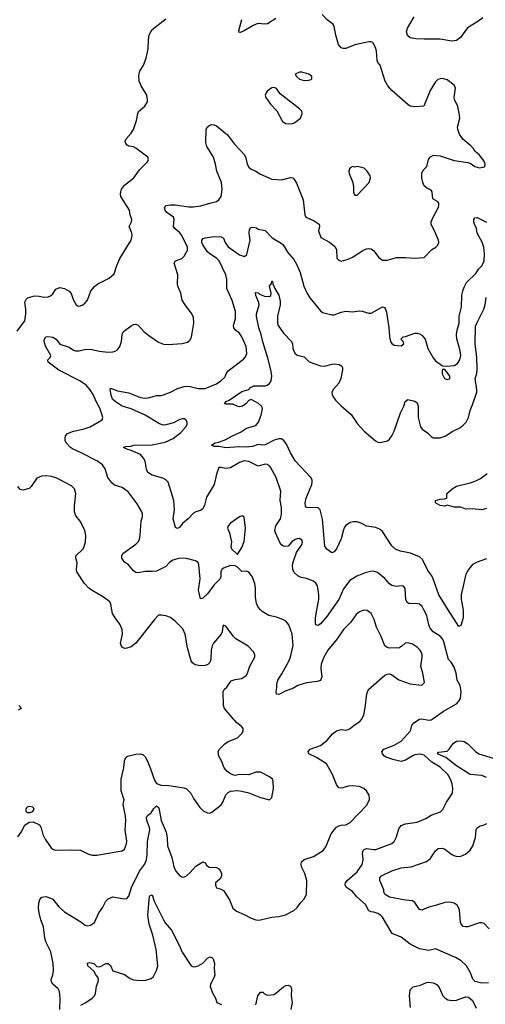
# Model space of a CAD drawing. Header units: inches. Extents: x 1173000 to 1307049, y 522583 to 678455.
# Tile 90 of 256: x 1204122 to 1208161, y 556575 to 565124. Entities that reach past the tile are written whole.
import ezdxf

# ---------------------------------------------------------------- set-up
doc = ezdxf.new("R2010")
doc.units = ezdxf.units.IN
doc.header["$MEASUREMENT"] = 0
doc.layers.add('B2505', color=7, linetype='Continuous')
doc.layers.add('B2506', color=7, linetype='Continuous')

msp = doc.modelspace()

# ---------------------------------------------------------------- linework, layer by layer
at = {"layer": 'B2505', "color": 5}
for points, elevation in [([(1204105.1, 558030), (1204134.5, 558070), (1204167, 558130), (1204202.7, 558157.3), (1204239.6, 558159.6), (1204292.7, 558132.7), (1204308.6, 558108.6), (1204324, 558050), (1204341.7, 558010), (1204395.3, 557935.3), (1204410, 557921.1), (1204430, 557912.4), (1204570, 557916), (1204650, 557912.7), (1204719.1, 557879.1), (1204751.6, 557871.6), (1204790, 557871.3), (1204994.9, 557905.1), (1205011, 557909), (1205030, 557923), (1205049.6, 557970), (1205051.5, 557991.5), (1205036.2, 558090), (1205042.4, 558170), (1205039.7, 558210), (1205019.6, 558310), (1205027, 558350), (1205002.6, 558430), (1205001.6, 558530), (1205025.6, 558630), (1205032.3, 558690), (1205042.9, 558717.1), (1205058, 558730), (1205130, 558747.7), (1205170, 558750.5), (1205190, 558744), (1205210, 558724), (1205230, 558686.8), (1205254.9, 558630), (1205290, 558521), (1205310, 558493.4), (1205350, 558479.5), (1205416.5, 558476.5), (1205550, 558454.8), (1205570, 558447.3), (1205607.3, 558410), (1205630, 558362.8), (1205685.3, 558285.3), (1205714.6, 558254.6), (1205750, 558237.3), (1205770, 558234), (1205790, 558244), (1205870, 558308), (1205883.6, 558330), (1205910, 558394), (1205930, 558414), (1205950, 558424.9), (1206010, 558430.5), (1206050, 558424.9), (1206110, 558410.6), (1206210, 558370.8), (1206290, 558352), (1206308, 558370), (1206322.7, 558450), (1206322, 558510), (1206316.2, 558530), (1206290, 558551.3), (1206210, 558589.6), (1206170, 558591.1), (1206110, 558566.6), (1206030, 558569.3), (1205990, 558560.9), (1205970, 558566.6), (1205942.8, 558582.8), (1205919.7, 558599.7), (1205895.6, 558630), (1205872.3, 558690), (1205849.6, 558730), (1205845.1, 558750), (1205844.5, 558770), (1205855.1, 558790), (1205902.2, 558837.8), (1205930, 558857.6), (1206011.1, 558888.9), (1206052.7, 558930), (1206060.9, 558950), (1206059.3, 558970), (1206050, 558984), (1206002.4, 559022.4), (1205908.8, 559128.8), (1205896.3, 559150), (1205891.1, 559171.1), (1205887.6, 559292.4), (1205897, 559310), (1205919.7, 559330), (1205946.4, 559373.6), (1205957, 559383), (1205990, 559396.5), (1206050, 559404.7), (1206085.4, 559430), (1206098.5, 559450), (1206119.6, 559510), (1206161.3, 559590), (1206162, 559610), (1206152.7, 559632.7), (1206103.6, 559683.6), (1205996.2, 559750), (1205976.2, 559770), (1205910, 559858), (1205890, 559868), (1205882.8, 559857.2), (1205877.3, 559810), (1205868.2, 559790), (1205803.8, 559710), (1205791.9, 559688.1), (1205783.1, 559650), (1205779.1, 559570), (1205770, 559542.9), (1205754.2, 559525.8), (1205730, 559516.4), (1205690, 559513.7), (1205643.1, 559523.1), (1205620.1, 559540.1), (1205610, 559559), (1205578.7, 559670), (1205558.4, 559790), (1205536.6, 559836.6), (1205470, 559902.7), (1205430, 559932.7), (1205390, 559949.2), (1205350, 559955.3), (1205326.4, 559953.6), (1205290, 559916), (1205130, 559709.6), (1205090, 559680.5), (1205050, 559666.3), (1205030, 559666), (1205010, 559676), (1205000.7, 559690), (1204995.6, 559710), (1205013, 559790), (1205009.6, 559830), (1204990, 559877.2), (1204949.5, 559930), (1204925.6, 559970), (1204920.4, 560000)], 880), ([(1204469.8, 556530.2), (1204473.7, 556630), (1204467.2, 556687.2), (1204456, 556710), (1204410, 556749.4), (1204398.4, 556770), (1204395.1, 556790), (1204409.8, 556830.2), (1204415.1, 556865), (1204413.1, 556930), (1204392.8, 557030), (1204351.4, 557111.4), (1204338.6, 557150), (1204327.5, 557247.5), (1204304, 557310), (1204289.7, 557370.3), (1204284, 557410), (1204287, 557453), (1204295.9, 557484.1), (1204314.8, 557505.2), (1204350, 557510.4), (1204390, 557498.4), (1204410, 557487.7), (1204460.4, 557420.4), (1204510, 557379.5), (1204651.3, 557291.3), (1204690, 557262.4), (1204710, 557257.1), (1204736.6, 557263.4), (1204770, 557286.8), (1204809.6, 557370), (1204842, 557418), (1204869.7, 557470), (1204889.1, 557490.9), (1204930, 557508.4), (1205029.6, 557490.4), (1205050, 557493), (1205070, 557514), (1205092.8, 557590), (1205162, 557730), (1205205.2, 557790), (1205222.9, 557830), (1205227.9, 557872.1), (1205229.4, 557990), (1205250.5, 558090), (1205248.7, 558110), (1205223.7, 558170), (1205223.2, 558196.8), (1205230, 558214.7), (1205263.4, 558236.6), (1205285.8, 558274.2), (1205310, 558299.5), (1205330, 558280.5), (1205350, 558170.4), (1205392.8, 558070), (1205400.5, 558020.5), (1205404.4, 557950), (1205440.9, 557850), (1205458.4, 557770), (1205475.5, 557730), (1205510, 557690.7), (1205530, 557680.7), (1205550, 557682), (1205570, 557690.5), (1205601.4, 557718.6), (1205650, 557773.4), (1205711.9, 557811.9), (1205730, 557804), (1205743.4, 557783.4), (1205766.8, 557766.8), (1205830, 557762), (1205856.3, 557750), (1205871.8, 557711.8), (1205871.6, 557688.4), (1205858.6, 557661.4), (1205821.6, 557630), (1205819.3, 557610), (1205830, 557588), (1205870, 557574.8), (1205890, 557562.8), (1205942.5, 557482.5), (1205970.4, 557410), (1206002.9, 557382.9), (1206070, 557355.8), (1206130, 557322), (1206170, 557307.7), (1206190, 557307.3), (1206210, 557308), (1206310, 557332.4), (1206370, 557338.4), (1206427, 557353), (1206499, 557390), (1206530, 557417.3), (1206559.5, 557460.5), (1206589.7, 557490.3), (1206611.3, 557530), (1206613, 557650), (1206594.3, 557710), (1206565.7, 557770), (1206562.6, 557790), (1206567.3, 557812.8), (1206588.5, 557831.5), (1206670, 557859.5), (1206753.2, 557910), (1206776.6, 557943.4), (1206823.9, 558056.1), (1206848.5, 558091.5), (1206870, 558113), (1206890, 558123.8), (1206910, 558130.4), (1206950, 558133.4), (1206990, 558154), (1207130, 558302.8), (1207156, 558350), (1207157.5, 558362.5), (1207152.3, 558390), (1207129.3, 558430), (1207107.9, 558447.9), (1207070, 558465.1), (1207010, 558473.6), (1206970.4, 558469.6), (1206925.8, 558454.2), (1206910, 558452), (1206890, 558456), (1206870, 558485.2), (1206835.4, 558570), (1206784.5, 558664.5), (1206697.8, 558717.8), (1206629.2, 558749.2), (1206624, 558770), (1206641.2, 558790), (1206730, 558823.2), (1206758.5, 558841.5), (1206789.6, 558870), (1206835.2, 558924.8), (1206869.7, 558950.3), (1206910, 558960.5), (1206950, 558957.1), (1206970, 558961.6), (1206990, 558970.4), (1207022, 558998), (1207072, 559030), (1207089.4, 559050), (1207107, 559090), (1207119.5, 559150), (1207134, 559270), (1207147, 559310), (1207290, 559432.4), (1207310, 559442.4), (1207330, 559443.8), (1207350, 559435.5), (1207411.8, 559391.8), (1207510, 559358), (1207610, 559346.4), (1207633.6, 559370), (1207619.2, 559450), (1207601.7, 559510), (1207614.2, 559590), (1207612.3, 559610), (1207606.3, 559630), (1207591.8, 559651.8), (1207572.6, 559672.6), (1207530, 559702), (1207490, 559714), (1207464.9, 559710), (1207435.9, 559684.1), (1207410, 559668.4), (1207390, 559671.3), (1207330, 559667), (1207310, 559672.3), (1207290, 559689.3), (1207282.5, 559702.5), (1207258.5, 559770), (1207218.3, 559850), (1207195.8, 559915.8), (1207170, 559969.2), (1207135.2, 559995.2), (1207110, 559998), (1207070, 559983), (1207040.4, 559959.6), (1206991.8, 559890), (1206930, 559829.7), (1206875.3, 559750), (1206793.6, 559650), (1206760.2, 559590), (1206738, 559530), (1206734, 559490), (1206742, 559418), (1206732.5, 559387.5), (1206703.1, 559376.9), (1206610, 559365.4), (1206535.6, 559344.4), (1206490, 559317.4), (1206424.8, 559295.2), (1206381, 559270), (1206370, 559265.6), (1206350, 559269.4), (1206347, 559290), (1206353.6, 559326.4), (1206352.6, 559352.6), (1206361.2, 559390), (1206396.2, 559443.8), (1206454.8, 559550), (1206472.2, 559590), (1206493.2, 559690), (1206485.4, 559790), (1206456.9, 559870), (1206430, 559901.6), (1206410, 559914), (1206350, 559937.2), (1206282, 559950), (1206224.6, 559984.6), (1206210.6, 560000)], 860), ([(1206827.4, 560000), (1206790, 559945.7), (1206730, 559878), (1206710, 559863.6), (1206690, 559869.2), (1206686.6, 559890), (1206689, 559929), (1206700.8, 560000)], 840), ([(1208190, 556760.5), (1208130, 556757.7), (1208072.6, 556772.6), (1208054, 556794), (1208033.3, 556850), (1207998.4, 556910), (1207952.1, 556952.1), (1207902.6, 556982.6), (1207730, 557056), (1207670, 557042.4), (1207590, 557057.4), (1207510, 557098.3), (1207430, 557158.7), (1207352.7, 557190), (1207270, 557331.8), (1207250.8, 557350.8), (1207230, 557363), (1207194.9, 557374.9), (1207170, 557376.9), (1207150, 557387.6), (1207120.8, 557440.8), (1207046.6, 557510), (1207010, 557554.5), (1206956, 557590), (1206945.1, 557610), (1206949.6, 557630), (1206963, 557650), (1207050, 557726), (1207091.7, 557790), (1207102, 557830), (1207096.4, 557890), (1207100.5, 557910), (1207110, 557920.4), (1207130, 557928.7), (1207190, 557919.1), (1207210, 557920.9), (1207350, 557970.4), (1207371.1, 557990), (1207390.9, 558030), (1207410, 558099.1), (1207430, 558127), (1207470, 558143.1), (1207570, 558156.5), (1207646, 558190), (1207690, 558218.3), (1207773.5, 558246.5), (1207792.3, 558267.7), (1207823, 558330), (1207875.1, 558410), (1207880.5, 558450), (1207873.7, 558490), (1207859.7, 558530), (1207835.4, 558570), (1207770, 558635), (1207697.4, 558677.4), (1207630, 558737.3), (1207610, 558745.3), (1207590, 558747), (1207550, 558740.3), (1207525.3, 558730), (1207470, 558694), (1207430, 558684.8), (1207360.2, 558700.2), (1207301.8, 558721.8), (1207287.3, 558730), (1207270, 558749.5), (1207264.5, 558770), (1207281.2, 558790), (1207370, 558824.9), (1207430, 558861.1), (1207513.3, 558950), (1207523.7, 558996.3), (1207540.8, 559019.2), (1207590, 559050.3), (1207610, 559053.8), (1207670, 559043.6), (1207690, 559046.3), (1207710, 559055.6), (1207799.1, 559120.9), (1207910, 559183), (1207932.7, 559207.3), (1207944.5, 559230), (1207951.5, 559290), (1207944, 559344), (1207916.4, 559390), (1207906.9, 559450), (1207890, 559502.7), (1207865.2, 559545.2), (1207843, 559570), (1207834.7, 559590), (1207802.3, 559722.3), (1207789.1, 559749.1), (1207770, 559772.6), (1207710, 559809.7), (1207681.3, 559841.3), (1207670.8, 559870), (1207654.6, 559950), (1207628.6, 560000)], 840), ([(1207967.7, 560000), (1207969.2, 559990.8), (1207969.2, 559930.8), (1207950, 559864), (1207930, 559855.1), (1207838.7, 560000)], 820), ([(1204114.8, 559170), (1204134, 559150), (1204130, 559142), (1204112, 559130)], 880), ([(1208170, 558545.3), (1208130, 558561.6), (1208030, 558570.8), (1207910, 558644.9), (1207817.6, 558717.6), (1207746.6, 558750), (1207754.8, 558765.2), (1207830, 558774.4), (1207848.5, 558791.5), (1207881.1, 558838.9), (1207910, 558860.5), (1207950, 558864.4), (1207976.7, 558856.7), (1208010, 558836.4), (1208075.8, 558770), (1208106, 558750), (1208230, 558712.2)], 820), ([(1208194.7, 557230), (1208150, 557276.2), (1208130, 557282.9), (1208110, 557282.4), (1208010, 557249), (1207990, 557246.8), (1207970, 557251.1), (1207951.4, 557271.4), (1207944.6, 557290), (1207936.8, 557390), (1207931.4, 557410), (1207915.8, 557435.8), (1207890, 557454.8), (1207850, 557463.2), (1207810, 557459.4), (1207730, 557433.6), (1207670, 557420.3), (1207610, 557392.6), (1207590, 557398), (1207550, 557458.4), (1207530, 557474.7), (1207470, 557480.8), (1207330, 557506.7), (1207290.9, 557530), (1207280.9, 557550), (1207280.8, 557570), (1207246.8, 557650), (1207247.2, 557672.9), (1207260.5, 557690), (1207350, 557733.4), (1207430, 557760.7), (1207519, 557770), (1207650, 557814.9), (1207681.8, 557838.2), (1207730, 557906.7), (1207752.4, 557927.6), (1207789.7, 557930.3), (1207810, 557922.3), (1207870, 557874.9), (1207910, 557858.5), (1207950, 557860.7), (1207990, 557878.6), (1208030, 557913.6), (1208053.5, 557950), (1208074.9, 558025.1), (1208080.9, 558090), (1208090, 558108.2), (1208110, 558122.3), (1208150, 558133.4), (1208174.1, 558145.9)], 820), ([(1204653.1, 556566.9), (1204695.1, 556590), (1204751.5, 556630), (1204771.1, 556650), (1204778.3, 556670), (1204787, 556733), (1204802, 556770), (1204806, 556790), (1204799, 556810), (1204781.2, 556830), (1204763.6, 556863.6), (1204712.3, 556910), (1204710, 556933), (1204730, 556937.6), (1204764.7, 556930), (1204790, 556904.7), (1204810, 556901), (1204830, 556906.8), (1204870, 556931), (1204890, 556931), (1204910, 556912), (1204930, 556864.7), (1205030, 556834.4), (1205079.5, 556799.5), (1205108.3, 556788.3), (1205170, 556782.7), (1205214.9, 556785.1), (1205261.1, 556798.9), (1205281.8, 556818.3), (1205310, 556870.4), (1205321.2, 556910), (1205306.6, 557050), (1205276.3, 557176.3), (1205246, 557270), (1205234.4, 557350), (1205248.2, 557511.8), (1205250, 557518), (1205270, 557526), (1205288, 557470), (1205368, 557308), (1205383.2, 557283.3), (1205439, 557219), (1205504.9, 557090), (1205530, 557028), (1205608, 556910), (1205630, 556901.6), (1205650, 556902.4), (1205670, 556910.3), (1205710, 556932.4), (1205750, 556976.4), (1205770, 556986.4), (1205790, 556980.5), (1205799.3, 556970), (1205810.4, 556930), (1205807.7, 556890), (1205813.4, 556830), (1205808.4, 556810), (1205775.8, 556750), (1205774.9, 556730), (1205795.6, 556675.6), (1205819.1, 556630), (1205831.3, 556590), (1205872.5, 556572.5)], 840), ([(1206169, 556570), (1206186.6, 556650), (1206210, 556682), (1206230, 556682), (1206246.4, 556666.4), (1206270, 556656), (1206330, 556660.7), (1206410, 556726.8), (1206430, 556738), (1206450, 556742), (1206470, 556734), (1206478.8, 556710), (1206478, 556650), (1206484.9, 556590), (1206474, 556530)], 840), ([(1207513.3, 556546.7), (1207502.9, 556650), (1207510, 556701), (1207534, 556726), (1207598.9, 556741.1), (1207650, 556765.5), (1207670, 556767.7), (1207710, 556760.5), (1207730, 556754), (1207743.7, 556743.7), (1207761.4, 556721.4), (1207793, 556650), (1207810, 556630.6), (1207835.6, 556615.6), (1207870, 556607.7), (1207910, 556610.4), (1207990, 556640.5), (1208016.4, 556636.4), (1208048.6, 556608.6), (1208082.5, 556542.5)], 840)]:
    msp.add_lwpolyline(points, dxfattribs=dict(at, elevation=elevation))
at = {"layer": 'B2505', "color": 5, "elevation": 880}
msp.add_lwpolyline([(1204190, 558236.9), (1204183, 558243), (1204178, 558250), (1204176.9, 558270), (1204186.6, 558290), (1204210, 558295), (1204236.4, 558290), (1204244.4, 558270), (1204230, 558247.6), (1204210, 558238)], close=True, dxfattribs=at)
at = {"layer": 'B2506', "color": 5}
for points, elevation in [([(1206210.6, 560000), (1206190, 560022.7), (1206175.8, 560055.8), (1206166.9, 560110), (1206168.3, 560190), (1206161.3, 560230), (1206138.9, 560290), (1206110, 560326.3), (1206090, 560335.1), (1206050, 560334), (1206012.1, 560372.1), (1205990, 560383.5), (1205950, 560384), (1205890, 560363.5), (1205874, 560350), (1205865.5, 560330), (1205867, 560290), (1205861.3, 560270), (1205806.3, 560213.7), (1205750, 560140.5), (1205710, 560102.9), (1205690, 560097.2), (1205672.9, 560170), (1205686.2, 560270), (1205676.8, 560390), (1205669.6, 560410), (1205646.1, 560426.1), (1205570, 560446.8), (1205510, 560447.7), (1205449.4, 560430.6), (1205422, 560410), (1205390, 560375.8), (1205310, 560336.9), (1205270, 560332.4), (1205210, 560333.6), (1205150, 560320.7), (1205130, 560325.1), (1205110, 560338), (1205065.2, 560390), (1205030, 560414), (1205006.6, 560450), (1205007, 560470), (1205018, 560490), (1205130, 560570.6), (1205149.7, 560590.3), (1205160.7, 560610), (1205168, 560650), (1205176.3, 560770), (1205187.3, 560810), (1205187.3, 560830), (1205180.7, 560850), (1205142.2, 560922.2), (1205063.6, 561023.6), (1205010, 561061.7), (1204944.1, 561084.1), (1204922.2, 561102.2), (1204887.8, 561150), (1204864.4, 561224.4), (1204839.7, 561259.7), (1204798, 561290), (1204650, 561367.8), (1204579, 561399), (1204562, 561410), (1204526, 561450), (1204516, 561470), (1204515.1, 561490), (1204519.5, 561510), (1204536, 561530), (1204590, 561551.9), (1204672, 561568), (1204734.5, 561590), (1204838, 561650), (1204842.9, 561670), (1204838.7, 561690), (1204818.5, 561750), (1204785.4, 561810), (1204759.1, 561870), (1204732.7, 561910), (1204697.5, 561950), (1204644.2, 561990), (1204460.2, 562080.2), (1204367.8, 562150), (1204366, 562170), (1204385.6, 562190), (1204391.3, 562210), (1204344.5, 562290), (1204333.5, 562330), (1204334, 562346), (1204349.6, 562370), (1204365.2, 562374.8), (1204410, 562367.8), (1204439.6, 562350), (1204470, 562306), (1204550, 562280.3), (1204590, 562254.4), (1204604.7, 562250), (1204638, 562250), (1204696.2, 562263.8), (1204750, 562259.5), (1204810, 562246.7), (1204890, 562237.1), (1204930, 562239.3), (1204950, 562245.5), (1204970, 562259.1), (1204990, 562286.8), (1205004.2, 562330), (1205011.5, 562390), (1205023.1, 562416.9), (1205090, 562467.7), (1205110, 562479.1), (1205130, 562482), (1205150, 562470.8), (1205197.5, 562417.5), (1205241.8, 562381.8), (1205325.3, 562325.3), (1205370, 562307.7), (1205410, 562303.8), (1205530, 562314), (1205576.5, 562323.5), (1205598, 562342), (1205611.8, 562368.2), (1205631.5, 562490), (1205630, 562538), (1205616.2, 562570), (1205556.2, 562650), (1205531.8, 562690), (1205518.7, 562750), (1205494.7, 562810), (1205491.3, 562830), (1205495.1, 562910), (1205462.7, 563010), (1205474, 563030), (1205528.1, 563051.9), (1205549.7, 563070.3), (1205576.9, 563123.1), (1205577.7, 563150), (1205528.6, 563250), (1205510, 563274), (1205467.8, 563310), (1205456.3, 563330), (1205463, 563390), (1205455.1, 563410), (1205399.3, 563450), (1205382.7, 563470), (1205377.2, 563490), (1205389.6, 563510.4), (1205430, 563517.6), (1205470, 563516.5), (1205590, 563499.6), (1205630, 563499), (1205692.1, 563507.9), (1205770, 563532.4), (1205830, 563544.9), (1205850, 563558.8), (1205869.4, 563590), (1205879.6, 563650), (1205871.6, 563710), (1205833.3, 563810), (1205821.7, 563870), (1205802.3, 563930), (1205744.2, 564024.2), (1205737.2, 564057.2), (1205740.9, 564170), (1205749.6, 564190.4), (1205772.1, 564207.9), (1205790, 564213), (1205810, 564210.4), (1205830, 564201.6), (1205925.7, 564125.7), (1205984.7, 564044.7), (1206072, 563950), (1206084.2, 563924.2), (1206096.5, 563870), (1206110, 563845.3), (1206130, 563827.6), (1206169.2, 563809.2), (1206210, 563782.4), (1206310, 563739.3), (1206393.7, 563733.7), (1206470, 563754), (1206490, 563751), (1206501.4, 563741.4), (1206524.1, 563704.1), (1206579.7, 563559.7), (1206594, 563430), (1206605.3, 563410), (1206677.3, 563377.3), (1206719.1, 563350), (1206722, 563330), (1206714.8, 563290), (1206734.4, 563234.4), (1206810, 563193.4), (1206855.8, 563155.8), (1206870.4, 563130), (1206874, 563054), (1206890, 563036), (1206910, 563027.3), (1206970, 563046), (1207010, 563063.8), (1207099.3, 563120.7), (1207130, 563135.5), (1207150, 563139.1), (1207170, 563134), (1207190, 563120.7), (1207238.6, 563058.6), (1207270, 563035.5), (1207310, 563037.1), (1207390, 563058.4), (1207470, 563060.4), (1207550, 563054.9), (1207630, 563059.1), (1207697, 563130), (1207732.3, 563150), (1207750, 563165.5), (1207757.6, 563190), (1207754, 563210), (1207729.6, 563270), (1207691.3, 563350), (1207692.8, 563370), (1207708.6, 563410), (1207752.8, 563490), (1207758.9, 563510), (1207756.9, 563530), (1207744.9, 563544.9), (1207704.5, 563570), (1207698.7, 563630), (1207690, 563643.7), (1207650, 563663.6), (1207630, 563680.9), (1207618, 563710), (1207611.5, 563750), (1207610, 563791.3), (1207623, 563817), (1207655.1, 563850), (1207669.5, 563910.5), (1207679, 563930), (1207712.3, 563947.7), (1207770, 563941.3), (1207890, 563900.4), (1208010, 563884.9), (1208030, 563877.3), (1208070, 563850.5), (1208110, 563839.1), (1208153.2, 563846.8), (1208158, 563850), (1208159, 563870), (1208150, 563895.3), (1208110, 563948.7), (1208070, 563982), (1208055.1, 564010), (1208036, 564030), (1207967, 564087), (1207938.3, 564130), (1207923.1, 564170), (1207921.1, 564190), (1207939.7, 564270), (1207938.3, 564298.3), (1207923.7, 564370), (1207894.5, 564430), (1207889.7, 564449.7), (1207902.4, 564530), (1207890, 564555.1), (1207830, 564602.4), (1207790, 564612.8), (1207770, 564611.3), (1207750, 564603.6), (1207730, 564585.1), (1207681.3, 564510), (1207627.3, 564372.7), (1207550, 564366.3), (1207510, 564374), (1207487.9, 564387.9), (1207348.9, 564508.9), (1207316.2, 564550), (1207292.3, 564590), (1207250, 564729), (1207230, 564752.7), (1207222, 564770), (1207217.7, 564850), (1207210, 564877.2), (1207186, 564926), (1207172.3, 564932.3), (1207150, 564932.3), (1207030, 564907.3), (1206950, 564875.6), (1206930, 564873.6), (1206910, 564880.7), (1206886.3, 564910), (1206864.7, 564990), (1206850, 565068.7), (1206841.3, 565081.3), (1206821.3, 565101.3), (1206790, 565122), (1206745.1, 565170)], 860), ([(1204099.7, 562420.3), (1204166.6, 562510), (1204176.2, 562570), (1204176.2, 562610), (1204167.5, 562672.5), (1204180.1, 562699.9), (1204190, 562710.8), (1204250, 562727.3), (1204290, 562724.9), (1204330, 562714), (1204370, 562719.1), (1204390, 562727.7), (1204410, 562744), (1204436.6, 562783.4), (1204470, 562798), (1204510, 562790.4), (1204550, 562767.7), (1204567.1, 562747.1), (1204588.5, 562690), (1204611, 562650), (1204630, 562637.3), (1204650, 562640.7), (1204668.7, 562650), (1204690, 562666), (1204709.5, 562690.5), (1204738.4, 562770), (1204770, 562808.2), (1204800.9, 562830), (1204899.4, 562880.6), (1204942.3, 562917.8), (1204963.5, 562990), (1204990, 563050.8), (1205089.7, 563210), (1205098, 563250), (1205094.7, 563270), (1205071.8, 563330), (1205091.6, 563370), (1205095.1, 563390), (1205080.7, 563430), (1205073.6, 563470), (1205000.5, 563590), (1204995.8, 563610), (1204998.3, 563630), (1205006.3, 563653.7), (1205030, 563688.2), (1205111.8, 563750), (1205160.7, 563819.3), (1205229.2, 563890), (1205239, 563910), (1205234, 563930), (1205130, 564009.5), (1205110, 564019.5), (1205070, 564026.6), (1205054.8, 564034.8), (1205042.7, 564050), (1205036, 564070), (1205046, 564090), (1205090, 564138), (1205108.2, 564170), (1205134.7, 564250), (1205146, 564310), (1205153.4, 564326.6), (1205206, 564374), (1205229.6, 564410), (1205232, 564430), (1205225.1, 564470), (1205175.1, 564550), (1205158.4, 564590), (1205155.9, 564644.1), (1205163.6, 564676.4), (1205196.2, 564730), (1205218.7, 564790), (1205236.4, 564870), (1205239.3, 564950), (1205246, 564994), (1205270, 565039.1), (1205389.6, 565130.4)], 880), ([(1206344.2, 565135.8), (1206270.5, 565089.5), (1206250, 565084.5), (1206188.7, 565091.3), (1206145.9, 565074.2), (1206070, 565026.6), (1206028, 565010), (1206024, 565030), (1206050, 565124.7)], 860), ([(1208138.2, 565141.8), (1208097.1, 565110), (1208006.4, 565053.6), (1207947, 564970), (1207910, 564943.1), (1207870, 564936.9), (1207770, 564955), (1207630, 564954), (1207558.2, 564958.2), (1207510, 564967), (1207487, 564987), (1207478.3, 565018.3), (1207484.7, 565050), (1207543.8, 565150)], 840), ([(1206700.8, 560000), (1206715.8, 560090), (1206716.2, 560130), (1206704.8, 560210), (1206691.8, 560231.8), (1206670, 560247.9), (1206610, 560271.3), (1206562.3, 560282.3), (1206536.1, 560296.1), (1206504.3, 560324.3), (1206492.4, 560350), (1206489.8, 560390), (1206497.7, 560422.3), (1206522.2, 560497.8), (1206572.8, 560570), (1206575.1, 560590), (1206570, 560604), (1206550, 560619.5), (1206530, 560617.6), (1206511, 560610), (1206482.8, 560590), (1206450, 560554), (1206430.6, 560549.4), (1206410, 560553.2), (1206386.3, 560566.3), (1206339.7, 560670), (1206336, 560690), (1206343.9, 560730), (1206383.9, 560790), (1206394, 560830), (1206393.3, 560890), (1206382.7, 560950), (1206386.9, 561030), (1206346.2, 561150), (1206298, 561238), (1206289.7, 561249.7), (1206270, 561262.9), (1206250, 561266), (1206190, 561247.4), (1206110, 561288.5), (1206070, 561293.1), (1206030, 561280.5), (1205950, 561232.6), (1205908, 561228), (1205870, 561236), (1205850, 561235.3), (1205830, 561179), (1205809.1, 561090), (1205742, 560978), (1205725.2, 560910), (1205710, 560877), (1205690, 560863.7), (1205650, 560852.7), (1205630, 560840.9), (1205582, 560790), (1205535.3, 560750), (1205510, 560717), (1205490, 560707), (1205474.2, 560714.2), (1205452.1, 560790), (1205463.5, 560870), (1205458.8, 560950), (1205409.8, 561109.8), (1205388.9, 561128.9), (1205363.6, 561143.6), (1205269.8, 561169.8), (1205233.9, 561193.9), (1205221, 561221), (1205209.7, 561290), (1205196.9, 561316.9), (1205171.1, 561350), (1205090, 561383.9), (1205050, 561395.6), (1205022.9, 561410), (1205041, 561419), (1205090, 561422.8), (1205109.9, 561430.1), (1205270, 561433.8), (1205385, 561455), (1205452.7, 561487.3), (1205520.6, 561539.4), (1205563.5, 561590), (1205574.3, 561610), (1205574.7, 561630), (1205563.6, 561650), (1205550, 561658), (1205530, 561658), (1205510, 561651.9), (1205456.8, 561623.2), (1205390, 561605.7), (1205370, 561604.2), (1205335, 561615), (1205210.4, 561690.4), (1205090, 561745.5), (1205010, 561769.8), (1204949.7, 561810), (1204926.2, 561830), (1204914.5, 561865.5), (1204905.8, 561914.2), (1204910, 561924.7), (1204970, 561902), (1205070, 561883.6), (1205170, 561844.4), (1205210, 561837.1), (1205250, 561843.8), (1205310, 561862), (1205350, 561861.6), (1205370, 561866), (1205429.2, 561890), (1205490, 561923.6), (1205550, 561939.6), (1205590, 561942), (1205670, 561922.4), (1205730, 561921.3), (1205830, 561963.6), (1205867.8, 561990), (1205900.1, 562019.9), (1205908.2, 562031.8), (1205912, 562050), (1205930, 562076.4), (1206064.1, 562175.9), (1206082, 562198), (1206092.6, 562227.4), (1206087.4, 562287.4), (1206050, 562371.3), (1206024.8, 562404.8), (1205994.7, 562430), (1205979.1, 562450), (1205975.6, 562470), (1205993.8, 562530), (1205995.3, 562590), (1205966.3, 562686.3), (1205917.6, 562790), (1205919.8, 562870), (1205909.8, 562910), (1205851.9, 563030), (1205830, 563055), (1205771.2, 563090), (1205751.9, 563110), (1205711.8, 563170), (1205702.8, 563190), (1205701.7, 563210), (1205714.2, 563225.8), (1205730, 563231.4), (1205810, 563242), (1205870, 563240.4), (1205888.8, 563228.8), (1205903.6, 563190), (1205930, 563151.7), (1206030, 563082.8), (1206071.2, 563068.8), (1206093, 563087), (1206121, 563210), (1206112.9, 563270), (1206116.7, 563303.3), (1206130, 563319.4), (1206150, 563322.8), (1206176.2, 563316.2), (1206190, 563306.5), (1206252.6, 563292.6), (1206313, 563230), (1206390, 563184.9), (1206408.1, 563168.1), (1206444.6, 563104.6), (1206500.8, 563040.8), (1206522.5, 563002.5), (1206555.8, 562930), (1206587.7, 562810), (1206611.9, 562751.9), (1206638.3, 562710), (1206730, 562596.3), (1206750, 562583), (1206830, 562562), (1206850, 562562), (1206910, 562584.4), (1206950, 562593), (1207010, 562588), (1207070, 562596.4), (1207093.5, 562593.5), (1207150, 562574.9), (1207170, 562574.9), (1207270, 562630.7), (1207285.4, 562625.4), (1207296, 562610), (1207304.5, 562584.5), (1207325.5, 562450), (1207330, 562374), (1207338, 562330), (1207350, 562312), (1207370, 562298), (1207430, 562291.3), (1207453.2, 562310), (1207448, 562330), (1207428, 562350), (1207448, 562370), (1207470, 562374), (1207550, 562403.8), (1207570, 562403), (1207590, 562395.5), (1207610, 562383.8), (1207638.7, 562350), (1207662.4, 562270), (1207707.8, 562187.8), (1207730, 562163), (1207790, 562118), (1207830, 562115.5), (1207890, 562122.6), (1207920.7, 562139.3), (1207941.3, 562170), (1207948.2, 562210), (1207943.5, 562250), (1207914.4, 562354.4), (1207910.6, 562390), (1207916.2, 562430), (1207933.2, 562490), (1207932.9, 562550), (1207955.3, 562630), (1207958, 562730), (1207965.4, 562770), (1207977.1, 562802.9), (1207998.9, 562841.1), (1208079, 562921), (1208102.9, 562957.1), (1208133.3, 562990), (1208150.6, 563029.4), (1208155.3, 563090), (1208148.7, 563150), (1208133.3, 563193.3), (1208089.5, 563270), (1208086, 563310), (1208066.6, 563350), (1208062, 563370), (1208062, 563390), (1208070, 563402.8), (1208090, 563406.8), (1208170, 563364.9)], 840), ([(1207838.7, 560000), (1207756.8, 560130), (1207710, 560269.4), (1207696.6, 560296.6), (1207663.1, 560343.1), (1207616.5, 560436.5), (1207590, 560460.3), (1207512.3, 560492.3), (1207424, 560510), (1207383.7, 560523.7), (1207350, 560554.7), (1207270, 560680.5), (1207250, 560698.5), (1207210, 560714.2), (1207130, 560728.2), (1207089.3, 560750), (1207050, 560763.5), (1207015.1, 560764.9), (1206990, 560758.3), (1206950, 560732.6), (1206940.8, 560719.2), (1206930, 560695.1), (1206910, 560617.6), (1206870, 560529.6), (1206850, 560502.9), (1206830, 560494.5), (1206787.3, 560527.3), (1206770, 560553.2), (1206748.2, 560788.2), (1206728.6, 560868.6), (1206710, 560886), (1206610, 560887.8), (1206601, 560901), (1206599.2, 560930), (1206606.2, 560970), (1206655.5, 561090), (1206660.3, 561110), (1206658.7, 561130), (1206647.1, 561150), (1206512.9, 561292.9), (1206470, 561362.6), (1206437.6, 561437.6), (1206413.6, 561470), (1206390, 561484.2), (1206370, 561486.2), (1206330, 561472.8), (1206250, 561431.6), (1206229.9, 561429.9), (1206190, 561436.8), (1206141.6, 561418.4), (1206090, 561411.9), (1206024.7, 561415.3), (1205910, 561407.2), (1205850, 561418.8), (1205810, 561419.7), (1205787, 561430), (1205819, 561450), (1205850, 561455.5), (1205910, 561480.1), (1205967.7, 561512.2), (1206037.1, 561542.9), (1206090, 561577), (1206170, 561601.2), (1206193.4, 561630), (1206216.9, 561690), (1206226.6, 561730), (1206226.8, 561750), (1206218.4, 561770), (1206192.3, 561792.3), (1206130, 561825.3), (1206110, 561818), (1206083.5, 561790), (1206055.5, 561770), (1206030, 561762.9), (1206007.6, 561767.6), (1205970, 561786.5), (1205910, 561785.6), (1205899, 561790), (1205913.2, 561810), (1205938.7, 561821.3), (1206050, 561897.4), (1206110, 561913), (1206125.1, 561930), (1206153.9, 561946.1), (1206250, 561944.7), (1206267.6, 561950), (1206290, 561966.4), (1206303.2, 561990), (1206308.3, 562030), (1206303.4, 562070), (1206277.9, 562177.9), (1206230, 562327.6), (1206217.5, 562390), (1206195.2, 562450), (1206177.2, 562550), (1206176.8, 562570), (1206198.3, 562650), (1206196, 562670), (1206170, 562729.4), (1206168, 562752), (1206170, 562754.4), (1206190, 562752), (1206202, 562742), (1206244.2, 562724.2), (1206290, 562719.5), (1206299.7, 562730), (1206303.1, 562750), (1206289.9, 562810), (1206306.4, 562833.6), (1206310, 562854.8), (1206314, 562854), (1206319.1, 562830), (1206336.5, 562790), (1206370, 562732.2), (1206381.3, 562681.3), (1206382, 562650), (1206358.1, 562550), (1206358.6, 562490), (1206363.6, 562470), (1206410, 562401.6), (1206480.8, 562330), (1206488.1, 562310), (1206490.4, 562270), (1206510, 562227.7), (1206530, 562210.6), (1206590, 562196.3), (1206632.5, 562152.5), (1206730, 562118.7), (1206770, 562114.9), (1206830, 562134), (1206850, 562135.5), (1206892, 562130), (1206916.4, 562116.4), (1206922.5, 562102.5), (1206923.4, 562083.4), (1206907.9, 562010), (1206890.1, 561969.9), (1206842.9, 561917.1), (1206830.3, 561890), (1206832.9, 561870), (1206842.3, 561850), (1206862.1, 561822.1), (1206910, 561771.7), (1206997.4, 561697.4), (1207050, 561618.9), (1207110, 561551.8), (1207207.5, 561467.5), (1207230, 561456.9), (1207250, 561454.3), (1207311.5, 561468.5), (1207330, 561482.8), (1207350, 561510.6), (1207370, 561550.6), (1207425.6, 561710), (1207453.7, 561770), (1207465.1, 561810), (1207490, 561825.5), (1207550, 561813), (1207570, 561796.3), (1207579.6, 561770), (1207579.3, 561670), (1207599, 561590), (1207612.7, 561570), (1207658.6, 561538.6), (1207690, 561506), (1207710, 561494.9), (1207770, 561493.4), (1207819, 561510), (1207872.3, 561547.8), (1207940, 561580), (1207970, 561603.1), (1207994.3, 561630), (1208015.4, 561670), (1208028.3, 561730), (1208054, 561790), (1208087.3, 561890), (1208088, 561912), (1208073.8, 562010), (1208087.1, 562052.9), (1208091.4, 562088.6), (1208088.1, 562190), (1208073.2, 562310), (1208077.3, 562462.7), (1208086.4, 562490), (1208148.9, 562610), (1208159.8, 562650), (1208168.4, 562711.6)], 820), ([(1204920.4, 560000), (1204911.8, 560050), (1204903.7, 560070), (1204850, 560111.6), (1204750, 560168), (1204722, 560190), (1204683.7, 560230), (1204616.2, 560330), (1204613.6, 560350), (1204621.3, 560410), (1204608, 560450), (1204607.8, 560470), (1204671.5, 560530), (1204682.4, 560550), (1204693.3, 560590), (1204696.6, 560643.4), (1204690, 560682), (1204676.2, 560716.2), (1204647.6, 560770), (1204610, 560818), (1204598.7, 560850), (1204596.2, 560903.8), (1204609.7, 561010), (1204598, 561050), (1204570, 561076.2), (1204444, 561144), (1204398.2, 561158.2), (1204350, 561162.7), (1204310, 561160.4), (1204270, 561144.2), (1204222, 561070), (1204204.8, 561055.2), (1204150, 561040.4), (1204126.2, 561046.2), (1204106.6, 561070)], 880), ([(1208170, 560881.6), (1208130, 560869.9), (1208050, 560877.5), (1207993.4, 560873.4), (1207950, 560893.1), (1207891.1, 560891.1), (1207830, 560909.2), (1207810, 560900.9), (1207790, 560902), (1207770, 560907.3), (1207728, 560930), (1207728, 560950), (1207770, 560961.6), (1207810, 560962.8), (1207828, 560970), (1207828.7, 561010), (1207882.5, 561057.5), (1207910, 561074.8), (1208030, 561102.4), (1208080.1, 561119.9), (1208119, 561141), (1208177.2, 561182.8)], 780), ([(1208170, 560443), (1208090, 560415.1), (1208050, 560393.1), (1208013.8, 560350), (1207991.3, 560310), (1207950.9, 560130), (1207952.2, 560090), (1207967.7, 560000)], 820), ([(1207628.6, 560000), (1207612.9, 560030), (1207590, 560048.7), (1207573.5, 560053.5), (1207496.6, 560056.6), (1207483.5, 560063.5), (1207471.1, 560091.1), (1207464.7, 560184.7), (1207450, 560206.6), (1207430, 560209.6), (1207390, 560203.5), (1207350, 560212.8), (1207330, 560225.1), (1207290, 560271.6), (1207224.9, 560324.9), (1207190, 560336.4), (1207165.2, 560334.7), (1207118, 560322), (1207046.8, 560293.2), (1206985.8, 560254.2), (1206930, 560182.2), (1206890, 560090.9), (1206827.4, 560000)], 840)]:
    msp.add_lwpolyline(points, dxfattribs=dict(at, elevation=elevation))
for points, elevation in [([(1206570, 564669), (1206550, 564669), (1206512, 564650), (1206522, 564630), (1206550, 564606.8), (1206590, 564596), (1206630, 564598.8), (1206650, 564606), (1206655.3, 564610), (1206657.2, 564630), (1206630, 564652.3)], 880), ([(1206330, 564535.3), (1206310, 564532.7), (1206270, 564504), (1206258.8, 564490), (1206251, 564470), (1206256, 564450), (1206297.3, 564390), (1206351.8, 564331.8), (1206401.3, 564241.3), (1206430, 564223), (1206450, 564219.3), (1206490, 564221.6), (1206510, 564230.6), (1206559, 564270), (1206573.6, 564306.4), (1206568.7, 564330), (1206549, 564350), (1206380.7, 564480.7), (1206350, 564528)], 880), ([(1207050.9, 563849.1), (1207030, 563845.2), (1207010, 563849), (1206990, 563839), (1206982.8, 563830), (1206977.3, 563810), (1206979.1, 563790), (1207010.5, 563710), (1207018, 563670), (1207018, 563630), (1207024.7, 563610), (1207030, 563602), (1207050, 563602), (1207153.2, 563710), (1207165.2, 563750), (1207161.2, 563770), (1207137.2, 563810), (1207110, 563834)], 880), ([(1207810, 562088), (1207790, 562086), (1207786, 562074), (1207787.3, 562050), (1207806, 562010), (1207830, 562001), (1207850, 562004.7), (1207854, 562010), (1207852.7, 562030), (1207830, 562062)], 840), ([(1206055.3, 560815.3), (1206030, 560809), (1205950, 560752.3), (1205930.7, 560730), (1205924.9, 560710), (1205940.7, 560670), (1205960.7, 560590), (1205954.8, 560550), (1205958.8, 560530), (1206010, 560482), (1206050, 560542), (1206070, 560594), (1206080.5, 560710), (1206070, 560806)], 860)]:
    msp.add_lwpolyline(points, close=True, dxfattribs=dict(at, elevation=elevation))

doc.saveas('drawing.dxf')
